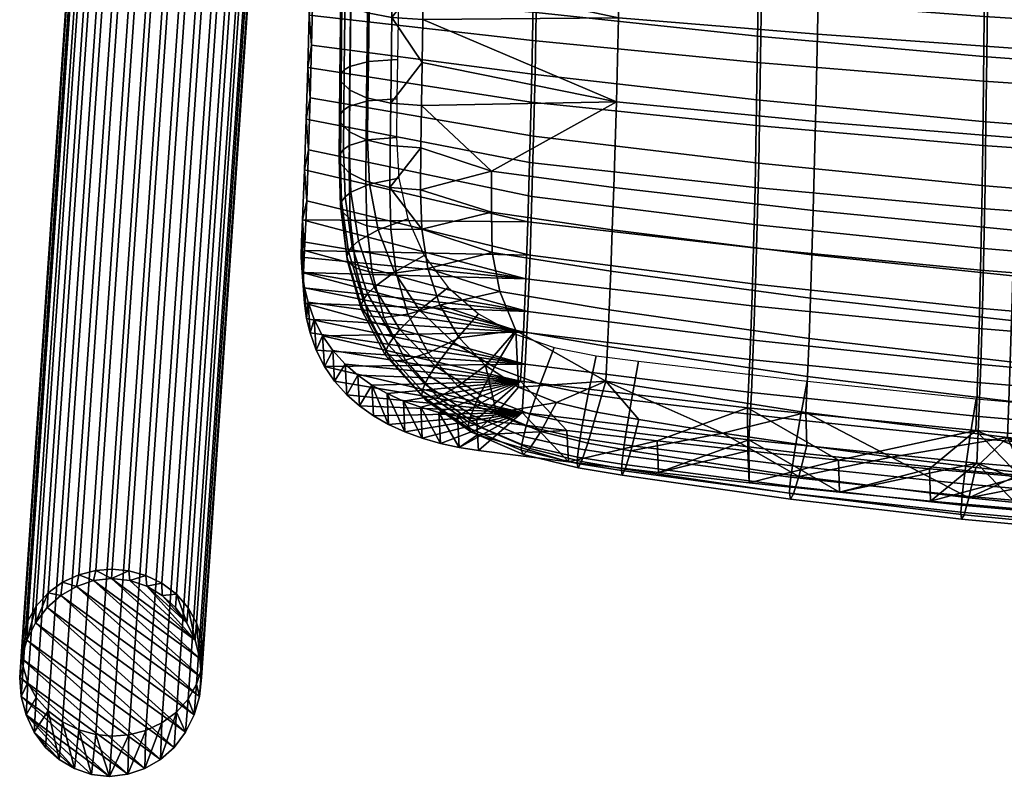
# Model space of a CAD drawing. Header units: millimetres. Extents: x -261 to 264, y -248 to 372.
# Tile 1 of 70: x -255 to -136, y -248 to -157. Entities that reach past the tile are written whole.
import ezdxf

# ---------------------------------------------------------------- set-up
doc = ezdxf.new("R2010")
doc.units = ezdxf.units.MM
for name, color, linetype in [('LDS nozky', 250, 'Continuous'), ('LDS podnoz', 7, 'Continuous'), ('LDS ram', 7, 'Continuous'), ('LDS sedak', 7, 'Continuous')]:
    doc.layers.add(name, color=color, linetype=linetype)

msp = doc.modelspace()

# ---------------------------------------------------------------- meshes
at = {"layer": 'LDS nozky'}
mesh = msp.add_polyface(dxfattribs=at)
corners = [(-244.08, -224.34), (-244, -223.2, 2.65), (-242, -223.39, 2.67), (-239.83, -225.27), (-239.95, -223.95, 2.85), (-237.98, -224.91, 3.21), (-241.89, -224.58), (-234.96, -229.71), (-236.22, -226.24, 3.73), (-234.8, -227.87, 4.39), (-233.38, -234.01), (-233.78, -229.69, 5.14), (-233.19, -231.58, 5.94), (-233.97, -231.79), (-237.97, -226.38), (-233, -233.42, 6.73), (-233.2, -236.32), (-255.21, -236.32), (-255, -233.18, 7.27), (-254.81, -231.35, 6.48), (-254.34, -231.78), (-254.22, -229.47, 5.65), (-253.2, -227.68, 4.85), (-254.98, -234), (-250.24, -226.38), (-251.78, -226.08, 4.12), (-250.02, -224.78, 3.51), (-246.28, -224.58), (-248.05, -223.87, 3.05), (-246, -223.35, 2.77), (-248.35, -225.28), (-253.31, -229.7), (-254.81, -235.02, 8.06), (-236.33, -227.85), (-251.9, -227.85), (-233.2, -236.32), (-233.44, -238.63), (-248.35, -225.28), (-233.38, -234.01), (-246.28, -224.58), (-234.07, -240.86), (-250.24, -226.38), (-233.97, -231.79), (-239.83, -225.27), (-234.96, -229.71), (-237.97, -226.38), (-236.33, -227.85), (-244.08, -224.34), (-241.89, -224.58), (-251.9, -227.85), (-253.31, -229.7), (-236.52, -244.79), (-254.34, -231.78)]
mesh.append_faces([[corners[k] for k in face] for face in [(0, 1, 2, 2), (3, 4, 5, 5), (4, 6, 2, 2), (7, 8, 9, 9), (10, 11, 12, 12), (11, 13, 9, 9), (8, 14, 5, 5), (15, 16, 12, 12), (17, 18, 19, 19), (20, 21, 22, 22), (21, 23, 19, 19), (24, 25, 26, 26), (27, 28, 29, 29), (0, 29, 1, 1), (28, 30, 26, 26), (25, 31, 22, 22), (18, 17, 32, 32), (3, 6, 4, 4), (33, 14, 8, 8), (14, 3, 5, 5), (13, 7, 9, 9), (10, 12, 16, 16), (13, 11, 10, 10), (7, 33, 8, 8), (34, 31, 25, 25), (20, 23, 21, 21), (22, 31, 20, 20), (27, 29, 0, 0), (24, 26, 30, 30), (27, 30, 28, 28), (24, 34, 25, 25), (17, 19, 23, 23), (0, 2, 6, 6), (35, 36, 37, 37), (38, 35, 39, 39), (36, 40, 41, 41), (42, 43, 44, 44), (44, 45, 46, 46), (47, 42, 38, 38), (43, 45, 44, 44), (48, 43, 42, 42), (48, 42, 47, 47), (39, 47, 38, 38), (37, 36, 41, 41), (39, 35, 37, 37), (40, 49, 41, 41), (50, 51, 52, 52)]])
mesh = msp.add_polyface(dxfattribs=at)
corners = [(-233.2, -236.32), (-233, -233.42, 6.73), (-233.19, -235.26, 7.52), (-234.07, -240.86), (-233.78, -237.13, 8.35), (-234.8, -238.93, 9.15), (-233.44, -238.63), (-238.17, -246.25), (-236.22, -240.53, 9.88), (-237.98, -241.82, 10.49), (-242.13, -248.05), (-239.95, -242.74, 10.95), (-242, -243.26, 11.23), (-240.06, -247.36), (-235.11, -242.93), (-244.34, -248.3), (-244, -243.41, 11.35), (-246, -243.22, 11.33), (-248.58, -247.36), (-248.05, -242.65, 11.15), (-250.02, -241.69, 10.79), (-246.53, -248.06), (-253.46, -242.93), (-251.78, -240.36, 10.27), (-253.2, -238.73, 9.61), (-255.03, -238.62), (-254.22, -236.91, 8.86), (-254.81, -235.02, 8.06), (-254.44, -240.85), (-250.45, -246.26), (-236.52, -244.79), (-252.08, -244.79), (-255.21, -236.32), (-238.17, -246.25), (-254.34, -231.78), (-236.52, -244.79), (-235.11, -242.93), (-253.31, -229.7), (-251.9, -227.85), (-234.07, -240.86), (-240.06, -247.36), (-254.98, -234), (-255.21, -236.32), (-242.13, -248.05), (-246.53, -248.06), (-254.44, -240.85), (-244.34, -248.3), (-248.58, -247.36), (-250.45, -246.26), (-253.46, -242.93), (-255.03, -238.62), (-252.08, -244.79)]
mesh.append_faces([[corners[k] for k in face] for face in [(0, 1, 2, 2), (3, 4, 5, 5), (4, 6, 2, 2), (7, 8, 9, 9), (10, 11, 12, 12), (11, 13, 9, 9), (8, 14, 5, 5), (15, 16, 17, 17), (18, 19, 20, 20), (19, 21, 17, 17), (22, 23, 24, 24), (25, 26, 27, 27), (26, 28, 24, 24), (23, 29, 20, 20), (16, 15, 12, 12), (6, 4, 3, 3), (3, 5, 14, 14), (8, 30, 14, 14), (7, 9, 13, 13), (13, 11, 10, 10), (8, 7, 30, 30), (6, 0, 2, 2), (10, 12, 15, 15), (18, 20, 29, 29), (21, 19, 18, 18), (23, 31, 29, 29), (27, 32, 25, 25), (22, 24, 28, 28), (25, 28, 26, 26), (23, 22, 31, 31), (17, 21, 15, 15), (33, 34, 35, 35), (36, 35, 37, 37), (36, 38, 39, 39), (40, 41, 33, 33), (42, 40, 43, 43), (44, 45, 46, 46), (45, 44, 47, 47), (47, 48, 49, 49), (47, 49, 45, 45), (45, 50, 46, 46), (49, 48, 51, 51), (43, 50, 42, 42), (41, 34, 33, 33), (37, 38, 36, 36), (40, 42, 41, 41), (50, 43, 46, 46)]])
at = {"layer": 'LDS podnoz'}
mesh = msp.add_polyface(dxfattribs=at)
corners = [(-246, -223.35, 2.77), (-233.72, -44.57, 417.81), (-231.72, -44.42, 417.68), (-244, -223.2, 2.65), (-250.02, -224.78, 3.51), (-237.73, -46.01, 418.54), (-235.76, -45.09, 418.09), (-248.05, -223.87, 3.05), (-253.2, -227.68, 4.85), (-240.92, -48.9, 419.88), (-239.49, -47.3, 419.15), (-251.78, -226.08, 4.12), (-254.81, -231.35, 6.48), (-242.53, -52.57, 421.51), (-241.94, -50.7, 420.69), (-254.22, -229.47, 5.65), (-254.81, -235.02, 8.06), (-242.53, -56.25, 423.1), (-242.71, -54.41, 422.31), (-255, -233.18, 7.27), (-253.2, -238.73, 9.61), (-240.92, -59.96, 424.65), (-241.94, -58.14, 423.89), (-254.22, -236.91, 8.86), (-250.02, -241.69, 10.79), (-237.73, -62.92, 425.83), (-239.49, -61.59, 425.31), (-251.78, -240.36, 10.27), (-246, -243.22, 11.33), (-233.72, -64.44, 426.36), (-235.76, -63.88, 426.18), (-248.05, -242.65, 11.15), (-242, -243.26, 11.23), (-229.72, -64.48, 426.26), (-231.72, -64.63, 426.39), (-244, -243.41, 11.35), (-237.98, -241.82, 10.49), (-225.7, -63.05, 425.53), (-227.67, -63.96, 425.98), (-239.95, -242.74, 10.95), (-234.8, -238.93, 9.15), (-222.51, -60.15, 424.19), (-223.94, -61.75, 424.92), (-236.22, -240.53, 9.88), (-233.19, -235.26, 7.52), (-220.9, -56.48, 422.56), (-221.49, -58.36, 423.38), (-233.78, -237.13, 8.35), (-233.19, -231.58, 5.94), (-220.9, -52.8, 420.97), (-220.72, -54.64, 421.76), (-233, -233.42, 6.73), (-234.8, -227.87, 4.39), (-222.51, -49.1, 419.42), (-221.49, -50.92, 420.18), (-233.78, -229.69, 5.14), (-237.98, -224.91, 3.21), (-225.7, -46.14, 418.24), (-223.94, -47.47, 418.76), (-236.22, -226.24, 3.73), (-242, -223.39, 2.67), (-229.72, -44.61, 417.71), (-227.67, -45.18, 417.89), (-239.95, -223.95, 2.85), (-209.81, -73.62, 455.42), (-209.96, -73.78, 457.54), (-212.3, -71.66, 457.36), (-211.97, -71.65, 455.26), (-208.62, -72.35, 463.91), (-205.79, -75.12, 463.68), (-204.63, -74.24, 465.35), (-207.63, -71.3, 465.59), (-209.82, -73.63, 459.75), (-207.38, -76.02, 459.56), (-206.73, -75.73, 461.71), (-209.37, -73.15, 461.92), (-207.72, -75.66, 455.26), (-207.7, -75.99, 457.36), (-209.41, -73.19, 453.5), (-207.46, -75.1, 453.35), (-207.87, -71.56, 450.04), (-206.14, -73.25, 449.9), (-206.94, -74.31, 451.57), (-208.77, -72.52, 451.72)]
mesh.append_faces([[corners[k] for k in face] for face in [(0, 1, 2, 3), (4, 5, 6, 7), (7, 6, 1, 0), (8, 9, 10, 11), (12, 13, 14, 15), (15, 14, 9, 8), (11, 10, 5, 4), (16, 17, 18, 19), (20, 21, 22, 23), (23, 22, 17, 16), (24, 25, 26, 27), (28, 29, 30, 31), (31, 30, 25, 24), (27, 26, 21, 20), (19, 18, 13, 12), (32, 33, 34, 35), (36, 37, 38, 39), (39, 38, 33, 32), (40, 41, 42, 43), (44, 45, 46, 47), (47, 46, 41, 40), (43, 42, 37, 36), (48, 49, 50, 51), (52, 53, 54, 55), (55, 54, 49, 48), (56, 57, 58, 59), (60, 61, 62, 63), (3, 2, 61, 60), (63, 62, 57, 56), (59, 58, 53, 52), (51, 50, 45, 44), (35, 34, 29, 28), (64, 65, 66, 67), (68, 69, 70, 71), (72, 73, 74, 75), (64, 76, 77, 65), (65, 77, 73, 72), (75, 74, 69, 68), (78, 79, 76, 64), (80, 81, 82, 83), (79, 78, 83, 82)]])
at = {"layer": 'LDS ram'}
mesh = msp.add_polyface(dxfattribs=at)
corners = [(-166.33, -184.27, 456.55), (-166.53, -191.27, 453.26), (-193.92, -188, 456.38), (-193.67, -181.1, 459.46), (-166.15, -176.95, 459.08), (-193.46, -173.93, 461.88), (-166, -169.43, 460.98), (-193.28, -166.59, 463.74), (-165.88, -161.81, 462.42), (-193.12, -159.15, 465.18), (-165.77, -154.14, 463.49), (-192.99, -151.66, 466.28), (-165.6, -138.7, 464.8), (-192.77, -136.6, 467.73), (-165.47, -123.18, 465.26), (-192.6, -121.45, 468.37), (-165.37, -107.68, 465.06), (-192.47, -106.29, 468.38), (-138.83, -186.96, 454.07), (-139, -194.04, 450.6), (-138.69, -179.5, 456.69), (-138.57, -171.84, 458.62), (-138.47, -164.07, 460.06), (-138.39, -156.24, 461.11), (-138.25, -140.49, 462.3), (-138.15, -124.66, 462.6), (-138.08, -108.86, 462.22), (-111.1, -181.6, 454.72), (-111.21, -189.16, 452.04), (-111.01, -173.81, 456.68), (-110.93, -165.92, 458.12), (-110.87, -157.97, 459.14), (-110.76, -141.96, 460.24), (-110.69, -125.88, 460.41), (-110.64, -109.83, 459.88), (-220.03, -149.7, 469.35), (-220.17, -156.06, 468.34), (-219.9, -143.3, 470.16), (-219.78, -136.89, 470.82), (-219.67, -130.46, 471.34), (-219.58, -124.03, 471.72), (-219.49, -117.59, 471.98), (-219.42, -111.14, 472.12), (-220.97, -180.85, 461.46), (-165.88, -181.45, 463.94), (-193.17, -178.05, 466.39), (-193.4, -185.16, 463.62), (-166.08, -188.65, 460.92), (-165.71, -173.98, 466.29), (-192.97, -170.73, 468.56), (-165.56, -166.36, 468.07), (-192.79, -163.27, 470.25), (-165.43, -158.65, 469.39), (-192.64, -155.74, 471.54), (-165.21, -143.09, 471.09), (-192.39, -140.54, 473.27), (-165.04, -127.45, 471.9), (-192.19, -125.28, 474.17), (-164.91, -111.78, 472.03), (-192.03, -109.98, 474.41), (-138.45, -184.33, 461.86), (-138.61, -191.6, 458.62), (-138.3, -176.74, 464.35), (-138.18, -168.99, 466.21), (-138.07, -161.12, 467.56), (-137.89, -145.24, 469.23), (-137.75, -129.3, 469.95), (-137.64, -113.31, 469.99), (-110.89, -186.69, 460.15), (-111.03, -194.02, 456.73), (-110.78, -179.01, 462.76), (-110.68, -171.14, 464.68), (-110.59, -163.15, 466.05), (-110.45, -147.01, 467.7), (-110.33, -130.81, 468.35), (-110.25, -114.56, 468.31), (-110.19, -98.35, 467.75), (-137.56, -97.35, 469.51), (-219.7, -153.3, 473.85), (-219.86, -159.71, 472.74), (-220.03, -166.08, 471.38), (-219.56, -146.86, 474.76), (-219.23, -127.42, 476.53), (-219.05, -114.42, 477.05)]
mesh.append_faces([[corners[k] for k in face] for face in [(0, 1, 2, 3), (4, 0, 3, 5), (6, 4, 5, 7), (8, 6, 7, 9), (10, 8, 9, 11), (12, 10, 11, 13), (14, 12, 13, 15), (16, 14, 15, 17), (18, 19, 1, 0), (20, 18, 0, 4), (21, 20, 4, 6), (22, 21, 6, 8), (23, 22, 8, 10), (24, 23, 10, 12), (25, 24, 12, 14), (26, 25, 14, 16), (27, 28, 18, 20), (29, 27, 20, 21), (30, 29, 21, 22), (31, 30, 22, 23), (32, 31, 23, 24), (33, 32, 24, 25), (34, 33, 25, 26), (35, 11, 9, 36), (37, 38, 13, 13), (39, 40, 13, 13), (41, 42, 15, 15), (2, 43, 3, 3), (13, 40, 15, 15), (11, 37, 13, 13), (42, 17, 15, 15), (44, 45, 46, 47), (48, 49, 45, 44), (50, 51, 49, 48), (52, 53, 51, 50), (54, 55, 53, 52), (56, 57, 55, 54), (58, 59, 57, 56), (60, 44, 47, 61), (62, 48, 44, 60), (63, 50, 48, 62), (64, 52, 50, 63), (65, 54, 52, 64), (66, 56, 54, 65), (67, 58, 56, 66), (68, 60, 61, 69), (70, 62, 60, 68), (71, 63, 62, 70), (72, 64, 63, 71), (73, 65, 64, 72), (74, 66, 65, 73), (75, 67, 66, 74), (76, 77, 67, 75), (78, 79, 51, 53), (79, 80, 49, 51), (53, 55, 81, 81), (82, 55, 57, 57), (57, 59, 83, 83)]])
mesh = msp.add_polyface(dxfattribs=at)
corners = [(-221.09, -183.47, 460.31), (-220.97, -180.85, 461.46), (-193.92, -188, 456.38), (-220.73, -174.82, 463.72), (-193.67, -181.1, 459.46), (-220.33, -162.39, 467.1), (-193.28, -166.59, 463.74), (-193.46, -173.93, 461.88), (-220.52, -168.65, 465.58), (-220.17, -156.06, 468.34), (-193.12, -159.15, 465.18), (-192.77, -136.6, 467.73), (-219.78, -136.89, 470.82), (-219.67, -130.46, 471.34), (-192.47, -106.29, 468.38), (-219.42, -111.14, 472.12), (-219.35, -104.7, 472.16), (-192.6, -121.45, 468.37), (-219.58, -124.03, 471.72), (-219.49, -117.59, 471.98), (-192.99, -151.66, 466.28), (-220.03, -149.7, 469.35), (-219.9, -143.3, 470.16), (-221.11, -185.39, 459.39), (-220.99, -187.26, 458.41), (-220.83, -187.2, 464.06), (-193.68, -191.96, 460.19), (-220.7, -184.58, 465.28), (-193.4, -185.16, 463.62), (-220.45, -178.55, 467.71), (-220.03, -166.08, 471.38), (-220.22, -172.37, 469.72), (-193.17, -178.05, 466.39), (-192.97, -170.73, 468.56), (-219.56, -146.86, 474.76), (-192.39, -140.54, 473.27), (-219.44, -140.4, 475.49), (-219.33, -133.91, 476.07), (-219.23, -127.42, 476.53), (-219.14, -120.92, 476.85), (-192.19, -125.28, 474.17), (-219.05, -114.42, 477.05), (-218.98, -107.91, 477.14), (-192.03, -109.98, 474.41), (-218.92, -101.4, 477.12), (-192.64, -155.74, 471.54), (-219.7, -153.3, 473.85), (-220.73, -174.82, 463.72), (-220.97, -180.85, 461.46), (-220.45, -178.55, 467.71), (-220.96, -185.34, 462.19), (-220.7, -184.58, 465.28), (-221.09, -183.47, 460.31), (-220.83, -187.2, 464.06), (-220.22, -172.37, 469.72), (-220.52, -168.65, 465.58), (-220.03, -166.08, 471.38), (-220.33, -162.39, 467.1), (-219.86, -159.71, 472.74), (-220.17, -156.06, 468.34), (-220.03, -149.7, 469.35), (-219.56, -146.86, 474.76), (-219.9, -143.3, 470.16), (-219.7, -153.3, 473.85), (-219.78, -136.89, 470.82), (-219.44, -140.4, 475.49), (-218.98, -107.91, 477.14), (-219.35, -104.7, 472.16), (-219.42, -111.14, 472.12), (-219.58, -124.03, 471.72), (-219.67, -130.46, 471.34), (-219.23, -127.42, 476.53), (-219.49, -117.59, 471.98), (-219.14, -120.92, 476.85), (-219.33, -133.91, 476.07), (-219.05, -114.42, 477.05), (-220.85, -189.11, 463.09), (-221.11, -185.39, 459.39), (-220.99, -187.26, 458.41), (-220.73, -190.98, 462.06), (-220.72, -189.09, 457.37)]
mesh.append_faces([[corners[k] for k in face] for face in [(0, 1, 2, 2), (1, 3, 4, 4), (5, 6, 7, 8), (9, 10, 6, 5), (8, 7, 4, 3), (11, 12, 13, 13), (14, 15, 16, 16), (17, 18, 19, 19), (20, 21, 22, 22), (23, 2, 24, 24), (0, 2, 23, 23), (25, 26, 27, 27), (27, 28, 29, 29), (30, 31, 32, 33), (31, 29, 28, 32), (34, 35, 36, 36), (37, 35, 38, 38), (35, 37, 36, 36), (39, 40, 41, 41), (42, 43, 44, 44), (43, 42, 41, 41), (40, 39, 38, 38), (45, 34, 46, 46), (26, 28, 27, 27), (47, 48, 49, 49), (48, 50, 51, 51), (48, 52, 50, 50), (50, 53, 51, 51), (54, 47, 49, 49), (51, 49, 48, 48), (55, 47, 54, 54), (55, 56, 57, 57), (58, 59, 57, 57), (60, 61, 62, 62), (54, 56, 55, 55), (63, 60, 59, 59), (63, 59, 58, 58), (64, 62, 65, 65), (66, 67, 68, 68), (69, 70, 71, 71), (56, 58, 57, 57), (72, 69, 73, 73), (64, 74, 70, 70), (72, 75, 68, 68), (65, 74, 64, 64), (63, 61, 60, 60), (61, 65, 62, 62), (66, 68, 75, 75), (75, 72, 73, 73), (70, 74, 71, 71), (69, 71, 73, 73), (53, 50, 76, 76), (77, 76, 50, 50), (76, 78, 79, 79), (50, 52, 77, 77), (78, 76, 77, 77), (80, 79, 78, 78)]])
mesh = msp.add_polyface(dxfattribs=at)
corners = [(-122.86, -216.86, 436.18), (-122.95, -212.89, 433.15), (-111.89, -213.71, 432.1), (-134, -212, 434.3), (-144.91, -214.95, 438.63), (-145.03, -211.03, 435.55), (-133.89, -215.94, 437.36), (-166.88, -212.73, 441.48), (-167.02, -208.86, 438.33), (-156.04, -209.98, 436.89), (-177.83, -211.5, 443.05), (-177.99, -207.66, 439.87), (-155.91, -213.88, 440), (-188.76, -210.2, 444.72), (-188.93, -206.38, 441.51), (-199.76, -206.92, 444.87), (-199.85, -205.03, 443.24), (-111.81, -217.69, 435.11), (-199.66, -208.82, 446.5), (-166.78, -197.78, 449.12), (-167.06, -203.66, 444.12), (-194.55, -200.42, 447.87), (-194.21, -194.48, 452.53), (-166.53, -191.27, 453.26), (-193.92, -188, 456.38), (-139.2, -200.58, 446.22), (-139.43, -206.41, 440.93), (-139, -194.04, 450.6), (-111.5, -202.87, 443.84), (-111.68, -208.67, 438.32), (-111.34, -196.32, 448.42), (-111.21, -189.16, 452.04), (-138.83, -186.96, 454.07), (-202.18, -204.67, 443.7), (-204.44, -204.19, 444.3), (-199.85, -205.03, 443.24), (-218.53, -194.91, 453.4), (-188.93, -206.38, 441.51), (-177.99, -207.66, 439.87), (-167.02, -208.86, 438.33), (-145.03, -211.03, 435.55), (-156.04, -209.98, 436.89), (-122.95, -212.89, 433.15), (-134, -212, 434.3), (-111.89, -213.71, 432.1), (-166.59, -201.78, 452.6), (-193.99, -198.34, 456.05), (-194.35, -204.21, 451.2), (-166.9, -207.54, 447.37), (-166.32, -195.45, 457.13), (-193.68, -191.96, 460.19), (-166.08, -188.65, 460.92), (-193.4, -185.16, 463.62), (-139.04, -204.69, 449.67), (-139.3, -210.36, 444.12), (-138.81, -198.41, 454.54), (-138.61, -191.6, 458.62), (-111.37, -207.07, 447.27), (-111.57, -212.68, 441.46), (-111.18, -200.84, 452.41), (-111.03, -194.02, 456.73), (-199.66, -208.82, 446.5), (-201.99, -208.45, 446.96), (-218.3, -198.62, 456.87), (-188.76, -210.2, 444.72), (-177.83, -211.5, 443.05), (-166.88, -212.73, 441.48), (-155.91, -213.88, 440), (-144.91, -214.95, 438.63), (-133.89, -215.94, 437.36), (-122.86, -216.86, 436.18)]
mesh.append_faces([[corners[k] for k in face] for face in [(0, 1, 2, 2), (3, 4, 5, 5), (3, 1, 6, 6), (7, 8, 9, 9), (8, 10, 11, 11), (9, 5, 12, 12), (13, 14, 11, 11), (14, 15, 16, 16), (17, 0, 2, 2), (6, 4, 3, 3), (9, 12, 7, 7), (12, 5, 4, 4), (6, 1, 0, 0), (7, 10, 8, 8), (15, 13, 18, 18), (14, 13, 15, 15), (10, 13, 11, 11), (19, 20, 21, 22), (23, 19, 22, 24), (25, 26, 20, 19), (27, 25, 19, 23), (28, 29, 26, 25), (30, 28, 25, 27), (31, 30, 27, 32), (33, 34, 21, 21), (35, 33, 21, 21), (21, 36, 22, 22), (21, 37, 35, 35), (20, 38, 37, 21), (20, 39, 38, 38), (26, 40, 41, 41), (26, 42, 43, 43), (26, 43, 40, 40), (20, 41, 39, 39), (29, 44, 42, 42), (26, 41, 20, 20), (42, 26, 29, 29), (45, 46, 47, 48), (49, 50, 46, 45), (51, 52, 50, 49), (53, 45, 48, 54), (55, 49, 45, 53), (56, 51, 49, 55), (57, 53, 54, 58), (59, 55, 53, 57), (60, 56, 55, 59), (61, 47, 62, 62), (63, 47, 46, 46), (47, 61, 64, 64), (48, 47, 64, 65), (48, 65, 66, 66), (54, 67, 68, 68), (54, 69, 70, 70), (54, 68, 69, 69), (48, 66, 67, 67), (54, 48, 67, 67), (70, 58, 54, 54)]])
mesh = msp.add_polyface(dxfattribs=at)
corners = [(-220.99, -187.26, 458.41), (-194.21, -194.48, 452.53), (-220.72, -189.09, 457.37), (-214.27, -199.69, 449.22), (-215.81, -198.36, 450.49), (-194.55, -200.42, 447.87), (-212.57, -200.88, 448.02), (-217.29, -196.71, 451.94), (-218.53, -194.91, 453.4), (-219.53, -192.96, 454.85), (-220.29, -190.86, 456.27), (-210.72, -201.92, 446.91), (-206.63, -203.57, 445.04), (-208.73, -202.82, 445.91), (-204.44, -204.19, 444.3), (-193.92, -188, 456.38), (-220.83, -187.2, 464.06), (-220.85, -189.11, 463.09), (-193.68, -191.96, 460.19), (-220.73, -190.98, 462.06), (-215.59, -202.06, 453.88), (-194.35, -204.21, 451.2), (-217.07, -200.42, 455.36), (-214.06, -203.41, 452.59), (-218.3, -198.62, 456.87), (-193.99, -198.34, 456.05), (-220.04, -194.57, 459.83), (-219.29, -196.67, 458.36), (-220.47, -192.81, 460.97), (-212.38, -204.6, 451.37), (-201.99, -208.45, 446.96), (-204.26, -207.95, 447.58), (-210.53, -205.65, 450.24), (-208.55, -206.56, 449.22), (-206.45, -207.32, 448.33), (-219.29, -196.67, 458.36), (-220.04, -194.57, 459.83), (-219.53, -192.96, 454.85), (-220.47, -192.81, 460.97), (-220.29, -190.86, 456.27), (-218.53, -194.91, 453.4), (-218.3, -198.62, 456.87), (-215.81, -198.36, 450.49), (-217.07, -200.42, 455.36), (-217.29, -196.71, 451.94), (-215.59, -202.06, 453.88), (-220.72, -189.09, 457.37), (-220.73, -190.98, 462.06), (-208.55, -206.56, 449.22), (-208.73, -202.82, 445.91), (-206.45, -207.32, 448.33), (-210.53, -205.65, 450.24), (-210.72, -201.92, 446.91), (-204.26, -207.95, 447.58), (-206.63, -203.57, 445.04), (-199.76, -206.92, 444.87), (-199.66, -208.82, 446.5), (-201.99, -208.45, 446.96), (-199.85, -205.03, 443.24), (-202.18, -204.67, 443.7), (-204.44, -204.19, 444.3), (-212.57, -200.88, 448.02), (-214.06, -203.41, 452.59), (-214.27, -199.69, 449.22), (-212.38, -204.6, 451.37)]
mesh.append_faces([[corners[k] for k in face] for face in [(0, 1, 2, 2), (3, 4, 5, 5), (5, 6, 3, 3), (5, 4, 7, 7), (1, 8, 9, 9), (5, 7, 8, 8), (1, 9, 10, 10), (2, 1, 10, 10), (5, 11, 6, 6), (5, 12, 13, 13), (5, 14, 12, 12), (0, 15, 1, 1), (5, 13, 11, 11), (16, 17, 18, 18), (17, 19, 18, 18), (20, 21, 22, 22), (21, 20, 23, 23), (21, 24, 22, 22), (25, 26, 27, 27), (25, 27, 24, 24), (25, 28, 26, 26), (19, 28, 25, 25), (23, 29, 21, 21), (30, 21, 31, 31), (21, 32, 33, 33), (33, 34, 21, 21), (31, 21, 34, 34), (25, 18, 19, 19), (29, 32, 21, 21), (35, 36, 37, 37), (38, 39, 36, 36), (40, 41, 35, 35), (42, 43, 44, 44), (40, 35, 37, 37), (44, 41, 40, 40), (42, 45, 43, 43), (44, 43, 41, 41), (37, 36, 39, 39), (39, 38, 46, 46), (47, 46, 38, 38), (48, 49, 50, 50), (51, 52, 48, 48), (53, 50, 54, 54), (55, 56, 57, 57), (58, 55, 59, 59), (57, 59, 55, 55), (60, 57, 53, 53), (59, 57, 60, 60), (61, 62, 63, 63), (63, 45, 42, 42), (61, 64, 62, 62), (62, 45, 63, 63), (54, 50, 49, 49), (51, 64, 61, 61), (52, 51, 61, 61), (49, 48, 52, 52), (54, 60, 53, 53)]])
at = {"layer": 'LDS sedak'}
mesh = msp.add_polyface(dxfattribs=at)
corners = [(-159.79, -199.86, 477.52), (-184.01, -196.21, 479.65), (-184.22, -200.42, 476.89), (-159.99, -204.2, 474.49), (-135.41, -202.83, 475.45), (-135.58, -207.25, 472.19), (-159.6, -195.23, 480.19), (-183.81, -191.75, 482.07), (-135.24, -198.08, 478.34), (-110.75, -200.38, 476.67), (-110.89, -205.22, 473.61), (-159.43, -190.35, 482.5), (-183.62, -187.08, 484.17), (-135.08, -193.05, 480.83), (-110.61, -195.24, 479.32), (-159.26, -185.12, 484.51), (-183.44, -182.07, 486.01), (-134.93, -187.65, 482.99), (-110.49, -189.71, 481.6), (-159.1, -179.75, 486.18), (-183.26, -176.94, 487.56), (-134.79, -182.11, 484.77), (-110.37, -184.03, 483.47), (-158.82, -168.94, 488.71), (-182.95, -166.57, 489.93), (-134.55, -170.94, 487.43), (-110.17, -172.6, 486.24), (-158.6, -158.38, 490.46), (-182.7, -156.37, 491.61), (-134.37, -160.1, 489.23), (-110.02, -161.53, 488.09), (-158.43, -148.06, 491.66), (-182.48, -146.34, 492.79), (-134.23, -149.54, 490.45), (-109.91, -150.77, 489.32), (-158.14, -127.76, 492.98), (-182.13, -126.58, 494.15), (-134, -128.78, 491.75), (-109.73, -129.63, 490.6), (-157.96, -107.77, 493.27), (-181.9, -107.06, 494.48), (-133.86, -108.37, 492), (-109.63, -108.87, 490.82), (-157.86, -88.06, 492.84), (-181.76, -87.84, 494.1), (-133.79, -88.24, 491.53), (-109.58, -88.39, 490.32), (-157.8, -68.6, 491.96), (-181.66, -68.89, 493.27), (-133.75, -68.35, 490.6), (-109.56, -68.14, 489.35), (-157.76, -49.32, 490.81), (-181.6, -50.1, 492.18), (-133.73, -48.64, 489.4), (-190.21, -202.98, 474.68), (-185.3, -204.17, 473.88), (-194.78, -201.12, 475.99), (-180.24, -205.07, 473.3), (-195.11, -194.28, 480.62), (-197.04, -189.54, 483.07), (-206.38, -156.58, 492.18), (-206.3, -151.34, 492.91), (-170.05, -206.71, 472.18), (-205.82, -118.19, 495.34), (-205.24, -78.89, 494.82), (-205.45, -93.27, 495.31), (-206.07, -135.55, 494.48), (-139.36, -202.55, 451.47), (-116.24, -204.6, 449.5), (-116.88, -209.27, 446.51), (-140.12, -207.26, 448.64), (-159.85, -200.41, 453.52), (-160.73, -205.12, 450.87), (-181.13, -202.71, 453.38), (-161.38, -209.05, 450.33), (-181.77, -206.56, 452.97), (-180.27, -198, 455.83), (-186.35, -201.99, 454.11), (-187.07, -205.8, 453.75), (-185.38, -197.33, 456.47), (-192.19, -200.78, 455.23), (-193.44, -204.41, 455.06), (-190.47, -196.34, 457.33), (-192.09, -206.51, 470.72), (-186.4, -207.92, 469.65)]
mesh.append_faces([[corners[k] for k in face] for face in [(0, 1, 2, 3), (4, 0, 3, 5), (6, 7, 1, 0), (8, 6, 0, 4), (9, 8, 4, 10), (11, 12, 7, 6), (13, 11, 6, 8), (14, 13, 8, 9), (15, 16, 12, 11), (17, 15, 11, 13), (18, 17, 13, 14), (19, 20, 16, 15), (21, 19, 15, 17), (22, 21, 17, 18), (23, 24, 20, 19), (25, 23, 19, 21), (26, 25, 21, 22), (27, 28, 24, 23), (29, 27, 23, 25), (30, 29, 25, 26), (31, 32, 28, 27), (33, 31, 27, 29), (34, 33, 29, 30), (35, 36, 32, 31), (37, 35, 31, 33), (38, 37, 33, 34), (39, 40, 36, 35), (41, 39, 35, 37), (42, 41, 37, 38), (43, 44, 40, 39), (45, 43, 39, 41), (46, 45, 41, 42), (47, 48, 44, 43), (49, 47, 43, 45), (50, 49, 45, 46), (51, 52, 48, 47), (53, 51, 47, 49), (2, 54, 55, 55), (56, 54, 2, 2), (57, 2, 55, 55), (2, 1, 58, 58), (1, 7, 59, 58), (28, 60, 24, 24), (61, 28, 32, 32), (62, 2, 57, 57), (62, 3, 2, 2), (63, 36, 40, 40), (64, 44, 48, 48), (44, 65, 40, 40), (36, 66, 32, 32), (67, 68, 69, 70), (71, 67, 70, 72), (73, 72, 74, 75), (76, 71, 72, 73), (77, 73, 75, 78), (79, 76, 73, 77), (80, 77, 78, 81), (82, 79, 77, 80), (54, 83, 84, 55)]])
mesh = msp.add_polyface(dxfattribs=at)
corners = [(-206.15, -140.83, 494.05), (-182.48, -146.34, 492.79), (-206.07, -135.55, 494.48), (-206.23, -146.09, 493.52), (-206.3, -151.34, 492.91), (-205.94, -126.87, 495.02), (-182.13, -126.58, 494.15), (-181.9, -107.06, 494.48), (-205.69, -109.49, 495.48), (-205.82, -118.19, 495.34), (-182.95, -166.57, 489.93), (-206.38, -156.58, 492.18), (-206.46, -161.8, 491.32), (-206.53, -166.99, 490.31), (-182.7, -156.37, 491.61), (-209.45, -161.43, 471.69), (-209.52, -166.19, 470.67), (-213.03, -166.44, 471.67), (-212.97, -161.66, 472.71), (-213.07, -155.78, 489.44), (-213.19, -166.06, 487.57), (-210.27, -166.71, 489.59), (-210.14, -156.34, 491.46), (-215.11, -155.02, 486.52), (-215.22, -165.17, 484.69), (-216.18, -154.15, 483.13), (-216.28, -164.15, 481.34), (-216.33, -153.72, 481.39), (-216.43, -163.64, 479.63), (-216.21, -153.3, 479.69), (-216.31, -163.15, 477.95), (-215.81, -152.91, 478.08), (-215.91, -162.68, 476.37), (-215.12, -152.56, 476.62), (-215.23, -162.27, 474.94), (-212.85, -152.04, 474.35), (-209.31, -151.86, 473.29), (-212.95, -145.42, 490.78), (-210, -145.88, 492.82), (-214.99, -144.78, 487.85), (-216.07, -144.07, 484.43), (-216.22, -143.72, 482.67), (-216.09, -143.37, 480.96), (-215.69, -143.05, 479.33), (-215, -142.77, 477.85), (-212.72, -142.35, 475.54), (-209.17, -142.21, 474.45), (-212.82, -135.01, 491.75), (-209.86, -135.38, 493.78), (-214.88, -134.51, 488.8), (-215.96, -133.96, 485.36), (-216.11, -133.68, 483.59), (-215.99, -133.41, 481.86), (-215.58, -133.16, 480.22), (-214.89, -132.95, 478.73), (-212.59, -132.63, 476.39), (-209.03, -132.54, 475.26), (-212.62, -117.85, 492.63), (-209.64, -118.07, 494.66), (-214.69, -117.57, 489.67), (-215.78, -117.27, 486.21), (-215.93, -117.12, 484.43), (-215.81, -116.98, 482.69), (-215.4, -116.85, 481.03), (-214.7, -116.75, 479.52), (-212.39, -116.6, 477.13), (-208.79, -116.58, 475.97)]
mesh.append_faces([[corners[k] for k in face] for face in [(0, 1, 2, 2), (1, 0, 3, 3), (4, 1, 3, 3), (5, 2, 6, 6), (7, 8, 9, 9), (9, 5, 6, 6), (10, 11, 12, 12), (13, 10, 12, 12), (14, 4, 11, 11), (15, 16, 17, 18), (19, 20, 21, 22), (23, 24, 20, 19), (25, 26, 24, 23), (27, 28, 26, 25), (29, 30, 28, 27), (31, 32, 30, 29), (33, 34, 32, 31), (35, 18, 34, 33), (36, 15, 18, 35), (37, 19, 22, 38), (39, 23, 19, 37), (40, 25, 23, 39), (41, 27, 25, 40), (42, 29, 27, 41), (43, 31, 29, 42), (44, 33, 31, 43), (45, 35, 33, 44), (46, 36, 35, 45), (47, 37, 38, 48), (49, 39, 37, 47), (50, 40, 39, 49), (51, 41, 40, 50), (52, 42, 41, 51), (53, 43, 42, 52), (54, 44, 43, 53), (55, 45, 44, 54), (56, 46, 45, 55), (57, 47, 48, 58), (59, 49, 47, 57), (60, 50, 49, 59), (61, 51, 50, 60), (62, 52, 51, 61), (63, 53, 52, 62), (64, 54, 53, 63), (65, 55, 54, 64), (66, 56, 55, 65), (21, 13, 12, 12), (22, 12, 11, 11), (38, 4, 3, 3), (38, 3, 0, 0), (48, 2, 5, 5), (58, 9, 8, 8), (58, 5, 9, 9), (48, 0, 2, 2), (22, 11, 4, 4), (21, 12, 22, 22), (58, 48, 5, 5), (38, 0, 48, 48), (4, 38, 22, 22)]])
mesh = msp.add_polyface(dxfattribs=at)
corners = [(-197.04, -189.54, 483.07), (-197.98, -184.82, 485.11), (-205.77, -186.78, 484.23), (-206.52, -181.99, 486.15), (-198.05, -174.97, 488.32), (-206.61, -172.15, 489.13), (-206.68, -177.24, 487.72), (-198.05, -179.94, 486.85), (-183.62, -187.08, 484.17), (-183.44, -182.07, 486.01), (-183.26, -176.94, 487.56), (-182.95, -166.57, 489.93), (-183.81, -191.75, 482.07), (-206.53, -166.99, 490.31), (-206.21, -185.18, 464.23), (-203.33, -189.07, 462.2), (-206.77, -191.82, 461.76), (-209.82, -187.2, 464.34), (-215.39, -184.72, 471.29), (-213.6, -190.57, 468.41), (-213.85, -191.21, 469.94), (-215.58, -185.32, 472.87), (-214.93, -184.09, 469.83), (-213.08, -189.83, 467.04), (-214.18, -183.42, 468.55), (-212.28, -189.02, 465.87), (-211.8, -182.06, 466.72), (-208.2, -180.73, 466.19), (-213.18, -181.59, 483.17), (-212.54, -187.24, 480.83), (-209.61, -187.29, 483.1), (-210.27, -182.02, 485.26), (-215.18, -180.8, 480.28), (-214.52, -186.73, 477.84), (-216.22, -179.78, 476.98), (-215.49, -185.86, 474.52), (-216.36, -179.22, 475.32), (-216.22, -178.65, 473.7), (-215.81, -178.08, 472.2), (-215.11, -177.53, 470.84), (-212.83, -176.54, 468.81), (-209.31, -175.81, 468), (-213.29, -176.19, 484.99), (-210.39, -176.93, 486.98), (-215.31, -175.18, 482.15), (-216.36, -174.02, 478.87), (-216.51, -173.44, 477.19), (-216.39, -172.87, 475.56), (-216, -172.35, 474.02), (-215.32, -171.87, 472.62), (-213.08, -171.17, 470.46), (-209.59, -170.89, 469.49), (-213.25, -171.16, 486.39), (-210.33, -171.85, 488.4), (-215.27, -170.2, 483.52), (-216.33, -169.12, 480.2), (-216.48, -168.57, 478.51), (-216.36, -168.04, 476.85), (-215.96, -167.54, 475.29), (-215.28, -167.1, 473.87), (-213.03, -166.44, 471.67), (-209.52, -166.19, 470.67), (-213.19, -166.06, 487.57), (-210.27, -166.71, 489.59), (-215.22, -165.17, 484.69), (-216.28, -164.15, 481.34), (-216.43, -163.64, 479.63), (-216.31, -163.15, 477.95), (-215.91, -162.68, 476.37), (-215.23, -162.27, 474.94), (-212.97, -161.66, 472.71)]
mesh.append_faces([[corners[k] for k in face] for face in [(0, 1, 2, 2), (1, 3, 2, 2), (4, 5, 6, 6), (3, 7, 6, 6), (4, 6, 7, 7), (7, 1, 8, 9), (1, 7, 3, 3), (10, 11, 4, 4), (4, 7, 9, 10), (12, 8, 1, 0), (13, 5, 4, 4), (4, 11, 13, 13), (14, 15, 16, 17), (18, 19, 20, 21), (22, 23, 19, 18), (24, 25, 23, 22), (26, 17, 25, 24), (27, 14, 17, 26), (28, 29, 30, 31), (32, 33, 29, 28), (34, 35, 33, 32), (36, 21, 35, 34), (37, 18, 21, 36), (38, 22, 18, 37), (39, 24, 22, 38), (40, 26, 24, 39), (41, 27, 26, 40), (42, 28, 31, 43), (44, 32, 28, 42), (45, 34, 32, 44), (46, 36, 34, 45), (47, 37, 36, 46), (48, 38, 37, 47), (49, 39, 38, 48), (50, 40, 39, 49), (51, 41, 40, 50), (52, 42, 43, 53), (54, 44, 42, 52), (55, 45, 44, 54), (56, 46, 45, 55), (57, 47, 46, 56), (58, 48, 47, 57), (59, 49, 48, 58), (60, 50, 49, 59), (61, 51, 50, 60), (62, 52, 53, 63), (64, 54, 52, 62), (65, 55, 54, 64), (66, 56, 55, 65), (67, 57, 56, 66), (68, 58, 57, 67), (69, 59, 58, 68), (70, 60, 59, 69), (5, 43, 6, 6), (13, 63, 53, 5), (30, 2, 3, 31), (43, 31, 3, 3), (3, 6, 43, 43), (53, 43, 5, 5)]])
mesh = msp.add_polyface(dxfattribs=at)
corners = [(-205.77, -186.78, 484.23), (-204.31, -191.2, 482.12), (-197.04, -189.54, 483.07), (-201.99, -195.17, 479.9), (-198.78, -198.52, 477.78), (-195.11, -194.28, 480.62), (-184.22, -200.42, 476.89), (-194.78, -201.12, 475.99), (-194.21, -209.3, 462.57), (-187.58, -210.91, 461.18), (-187.15, -210.14, 465.3), (-193.42, -208.58, 466.57), (-194.46, -208.77, 459.08), (-187.7, -210.37, 457.64), (-194.4, -208.07, 457.64), (-187.65, -209.64, 456.2), (-194.2, -207.11, 456.46), (-187.53, -208.63, 455.05), (-193.88, -205.88, 455.58), (-187.33, -207.34, 454.21), (-193.44, -204.41, 455.06), (-187.07, -205.8, 453.75), (-199.37, -206.02, 468.73), (-192.09, -206.51, 470.72), (-197.46, -204.23, 472.54), (-200.5, -206.6, 464.92), (-200.89, -206.06, 461.48), (-200.81, -205.4, 460.01), (-200.54, -204.5, 458.76), (-200.1, -203.37, 457.79), (-199.48, -202.01, 457.14), (-197.72, -198.71, 456.97), (-192.19, -200.78, 455.23), (-195.28, -194.67, 458.61), (-190.47, -196.34, 457.33), (-204.53, -202.41, 471.62), (-202.14, -201.02, 474.99), (-205.99, -202.77, 468.04), (-206.52, -202.2, 464.64), (-206.45, -201.58, 463.11), (-206.14, -200.77, 461.78), (-205.61, -199.76, 460.67), (-204.86, -198.58, 459.84), (-202.68, -195.71, 459.22), (-199.63, -192.25, 460.27), (-208.49, -197.87, 474.89), (-205.75, -196.97, 477.81), (-210.2, -197.96, 471.54), (-210.89, -197.32, 468.16), (-210.85, -196.75, 466.58), (-210.55, -196.03, 465.14), (-209.99, -195.17, 463.89), (-209.18, -194.17, 462.87), (-206.77, -191.82, 461.76), (-203.33, -189.07, 462.2), (-211.1, -192.7, 478.06), (-208.19, -192.3, 480.6), (-212.98, -192.49, 474.91), (-213.83, -191.75, 471.56), (-213.85, -191.21, 469.94), (-213.6, -190.57, 468.41), (-213.08, -189.83, 467.04), (-212.28, -189.02, 465.87), (-209.82, -187.2, 464.34), (-212.54, -187.24, 480.83), (-209.61, -187.29, 483.1), (-214.52, -186.73, 477.84), (-215.49, -185.86, 474.52), (-215.58, -185.32, 472.87), (-190.21, -202.98, 474.68)]
mesh.append_faces([[corners[k] for k in face] for face in [(0, 1, 2, 2), (3, 4, 5, 5), (3, 5, 1, 1), (6, 5, 7, 7), (5, 4, 7, 7), (5, 2, 1, 1), (8, 9, 10, 11), (12, 13, 9, 8), (14, 15, 13, 12), (16, 17, 15, 14), (18, 19, 17, 16), (20, 21, 19, 18), (22, 11, 23, 24), (25, 8, 11, 22), (26, 12, 8, 25), (27, 14, 12, 26), (28, 16, 14, 27), (29, 18, 16, 28), (30, 20, 18, 29), (31, 32, 20, 30), (33, 34, 32, 31), (35, 22, 24, 36), (37, 25, 22, 35), (38, 26, 25, 37), (39, 27, 26, 38), (40, 28, 27, 39), (41, 29, 28, 40), (42, 30, 29, 41), (43, 31, 30, 42), (44, 33, 31, 43), (45, 35, 36, 46), (47, 37, 35, 45), (48, 38, 37, 47), (49, 39, 38, 48), (50, 40, 39, 49), (51, 41, 40, 50), (52, 42, 41, 51), (53, 43, 42, 52), (54, 44, 43, 53), (55, 45, 46, 56), (57, 47, 45, 55), (58, 48, 47, 57), (59, 49, 48, 58), (60, 50, 49, 59), (61, 51, 50, 60), (62, 52, 51, 61), (63, 53, 52, 62), (64, 55, 56, 65), (66, 57, 55, 64), (67, 58, 57, 66), (68, 59, 58, 67), (4, 24, 7, 7), (3, 46, 36, 4), (1, 56, 46, 3), (0, 65, 56, 1), (69, 7, 24, 24), (69, 24, 23, 23), (4, 36, 24, 24)]])
mesh = msp.add_polyface(dxfattribs=at)
corners = [(-110.89, -205.22, 473.61), (-135.41, -202.83, 475.45), (-135.58, -207.25, 472.19), (-111.04, -209.7, 470.15), (-159.99, -204.2, 474.49), (-159.86, -208.22, 471.07), (-149.65, -209.61, 469.98), (-139.41, -210.86, 468.93), (-170.05, -206.71, 472.18), (-133.64, -211.52, 468.36), (-127.87, -212.14, 467.81), (-116.31, -213.28, 466.77), (-110.53, -213.81, 466.28), (-104.74, -214.3, 465.82), (-117.82, -218.42, 449.25), (-94.35, -220.14, 447.28), (-94.3, -221.09, 450.88), (-117.76, -219.31, 452.87), (-117.78, -217.52, 447.84), (-94.31, -219.22, 445.88), (-117.69, -216.34, 446.75), (-94.23, -218.02, 444.82), (-140.82, -216.59, 459.6), (-117.5, -218.86, 457.23), (-117.02, -216.9, 461.99), (-140.25, -214.55, 464.28), (-141.14, -217.12, 455.27), (-141.21, -216.3, 451.65), (-141.16, -215.43, 450.21), (-141.06, -214.29, 449.09), (-140.9, -212.87, 448.33), (-117.55, -214.91, 446.03), (-140.69, -211.22, 447.96), (-117.37, -213.24, 445.71), (-140.12, -207.26, 448.64), (-116.88, -209.27, 446.51), (-161.5, -214.07, 462.01), (-160.83, -211.96, 466.57), (-161.87, -214.7, 457.74), (-161.97, -213.98, 454.13), (-161.92, -213.15, 452.68), (-161.8, -212.05, 451.54), (-161.62, -210.67, 450.74), (-161.38, -209.05, 450.33), (-160.73, -205.12, 450.87), (-181.87, -211.06, 464.57), (-181.21, -208.85, 468.99), (-182.25, -211.82, 460.4), (-182.34, -211.24, 456.84), (-182.29, -210.48, 455.4), (-182.18, -209.44, 454.24), (-182.01, -208.13, 453.42), (-181.77, -206.56, 452.97), (-187.15, -210.14, 465.3), (-186.4, -207.92, 469.65), (-187.58, -210.91, 461.18), (-187.7, -210.37, 457.64), (-187.65, -209.64, 456.2), (-187.53, -208.63, 455.05), (-187.33, -207.34, 454.21), (-187.07, -205.8, 453.75), (-193.42, -208.58, 466.57), (-192.09, -206.51, 470.72), (-180.24, -205.07, 473.3), (-185.3, -204.17, 473.88)]
mesh.append_faces([[corners[k] for k in face] for face in [(0, 1, 2, 3), (4, 5, 6, 6), (2, 6, 7, 7), (5, 4, 8, 8), (2, 9, 10, 10), (3, 11, 12, 12), (11, 2, 10, 10), (9, 2, 7, 7), (13, 3, 12, 12), (2, 11, 3, 3), (4, 6, 2, 2), (14, 15, 16, 17), (18, 19, 15, 14), (20, 21, 19, 18), (22, 23, 24, 25), (26, 17, 23, 22), (27, 14, 17, 26), (28, 18, 14, 27), (29, 20, 18, 28), (30, 31, 20, 29), (32, 33, 31, 30), (34, 35, 33, 32), (36, 22, 25, 37), (38, 26, 22, 36), (39, 27, 26, 38), (40, 28, 27, 39), (41, 29, 28, 40), (42, 30, 29, 41), (43, 32, 30, 42), (44, 34, 32, 43), (45, 36, 37, 46), (47, 38, 36, 45), (48, 39, 38, 47), (49, 40, 39, 48), (50, 41, 40, 49), (51, 42, 41, 50), (52, 43, 42, 51), (53, 45, 46, 54), (55, 47, 45, 53), (56, 48, 47, 55), (57, 49, 48, 56), (58, 50, 49, 57), (59, 51, 50, 58), (60, 52, 51, 59), (61, 53, 54, 62), (24, 13, 12, 12), (24, 12, 11, 11), (24, 11, 10, 10), (25, 10, 9, 9), (25, 7, 6, 6), (37, 6, 5, 5), (37, 5, 8, 8), (25, 9, 7, 7), (46, 8, 63, 63), (64, 54, 46, 63), (25, 24, 10, 10), (46, 37, 8, 8), (25, 6, 37, 37)]])

doc.saveas('drawing.dxf')
